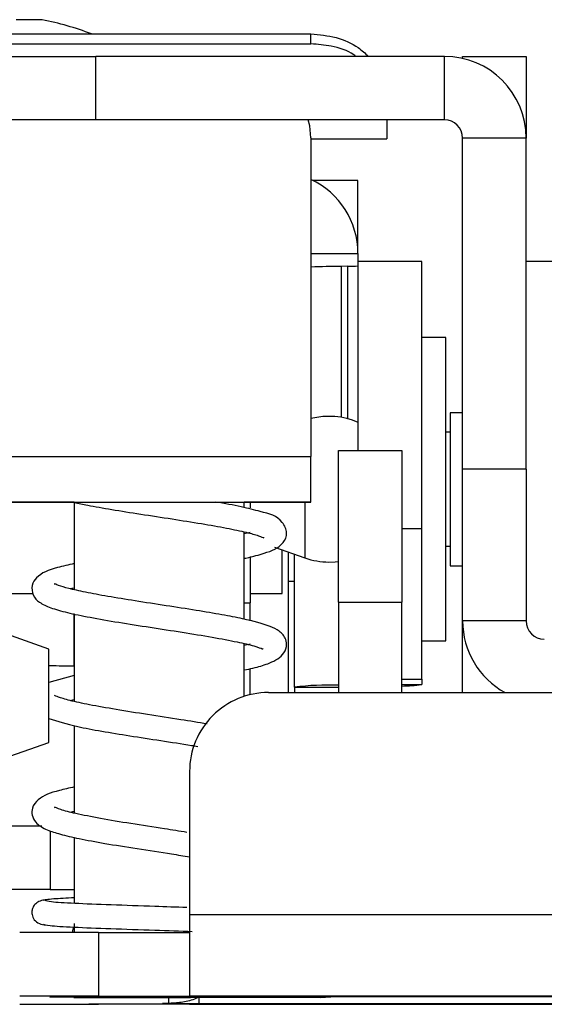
# Model space of a CAD drawing. Header units: millimetres. Extents: x 3619 to 4737, y 1503 to 2366.
# Tile 90 of 256: x 3955.37 to 3962.69, y 2093.3 to 2107.04. Entities that reach past the tile are written whole.
import ezdxf

# ---------------------------------------------------------------- set-up
doc = ezdxf.new("R2010")
doc.units = ezdxf.units.MM

msp = doc.modelspace()

# ---------------------------------------------------------------- linework, layer by layer
at = {"color": 7, "linetype": 'Continuous', "lineweight": 30}
for p, q in [((3955.6822, 2107.0371), (3955.3189, 2107.0371)), ((3950.9663, 2106.8382), (3959.4329, 2106.8382)), ((3959.4329, 2106.6995), (3959.4329, 2106.8382)), ((3950.9663, 2106.6995), (3959.4329, 2106.6995)), ((3954.314, 2106.5257), (3956.4306, 2106.5257)), ((3956.4306, 2105.6401), (3956.4306, 2106.5257)), ((3961.2956, 2106.5257), (3956.4306, 2106.5257)), ((3961.2956, 2105.6401), (3961.2956, 2106.5257)), ((3961.5496, 2106.5257), (3962.4352, 2106.5257)), ((3961.5496, 2106.497), (3961.5496, 2106.5257)), ((3962.4352, 2106.5257), (3962.4352, 2105.425)), ((3956.4306, 2105.6401), (3954.314, 2105.6401)), ((3961.2956, 2105.6401), (3956.4306, 2105.6401)), ((3960.4913, 2105.6401), (3960.4913, 2105.3776)), ((3959.4329, 2105.3892), (3959.4329, 2100.9425)), ((3962.4352, 2105.425), (3962.4352, 2105.3861)), ((3959.4329, 2105.3776), (3960.4913, 2105.3776)), ((3962.4352, 2105.3861), (3961.5496, 2105.3861)), ((3961.5496, 2100.7684), (3961.5496, 2105.3861)), ((3962.4352, 2100.7684), (3962.4352, 2105.3861)), ((3960.0891, 2104.793), (3959.4661, 2104.793)), ((3960.0891, 2103.8722), (3960.0891, 2104.793)), ((3960.0891, 2103.7776), (3960.0891, 2103.8722)), ((3960.0891, 2103.7776), (3960.0891, 2103.6031)), ((3960.9781, 2103.6639), (3960.0925, 2103.6639)), ((3960.0925, 2101.0266), (3960.0925, 2103.6639)), ((3960.9781, 2099.9412), (3960.9781, 2103.6639)), ((3963.4935, 2103.6639), (3962.4352, 2103.6639)), ((3959.9458, 2103.5978), (3959.8615, 2103.5967)), ((3961.3168, 2102.6055), (3960.9781, 2102.6055)), ((3961.3168, 2102.4373), (3961.3168, 2102.6055)), ((3961.3168, 2098.3722), (3961.3168, 2102.4373)), ((3961.5496, 2101.5557), (3961.3769, 2101.5557)), ((3961.3769, 2101.5557), (3961.3769, 2099.4221)), ((3961.3769, 2101.2826), (3961.3168, 2101.2826)), ((3959.8173, 2101.0266), (3960.7029, 2101.0266)), ((3959.8173, 2098.9113), (3959.8173, 2101.0266)), ((3960.7029, 2101.0266), (3960.7029, 2098.9113)), ((3955.1996, 2100.9425), (3959.4329, 2100.9425)), ((3959.4329, 2100.3088), (3959.4329, 2100.9425)), ((3962.4352, 2100.7684), (3961.5496, 2100.7684)), ((3961.5496, 2098.6517), (3961.5496, 2100.7684)), ((3962.4352, 2100.7684), (3962.4352, 2098.6517)), ((3955.1996, 2100.3088), (3959.4329, 2100.3088)), ((3958.5016, 2100.2323), (3958.5016, 2100.3078)), ((3959.4329, 2100.3088), (3959.4329, 2100.3062)), ((3956.1257, 2100.3062), (3955.1996, 2100.3062)), ((3956.1309, 2100.3051), (3956.1309, 2099.0868)), ((3959.4329, 2100.3062), (3958.5016, 2100.3062)), ((3958.5863, 2100.3062), (3958.5863, 2100.2286)), ((3960.9781, 2097.8403), (3960.9781, 2099.9412)), ((3958.5016, 2098.6743), (3958.5016, 2099.8936)), ((3958.5863, 2099.8844), (3958.5016, 2099.8647)), ((3958.9266, 2099.6779), (3959.3482, 2099.5301)), ((3959.0324, 2099.0357), (3959.0324, 2099.6408)), ((3961.3168, 2099.6951), (3961.3769, 2099.6951)), ((3958.5863, 2099.5492), (3958.5863, 2098.9018)), ((3959.1154, 2099.6117), (3959.1154, 2097.6525)), ((3959.2035, 2097.7281), (3959.2035, 2099.5808)), ((3961.3769, 2099.4221), (3961.5496, 2099.4221)), ((3959.2035, 2099.1998), (3959.1154, 2099.1998)), ((3954.0117, 2099.0357), (3955.5549, 2099.0357)), ((3958.5863, 2099.0357), (3959.0324, 2099.0357)), ((3958.5863, 2098.6507), (3958.5863, 2098.9018)), ((3959.8173, 2098.9113), (3959.8173, 2097.6525)), ((3959.8173, 2098.9113), (3960.7029, 2098.9113)), ((3960.7029, 2097.6525), (3960.7029, 2098.9113)), ((3956.1267, 2098.7537), (3956.1267, 2098.0205)), ((3956.1309, 2098.748), (3956.1309, 2097.5287)), ((3955.7753, 2098.2594), (3954.8999, 2098.5662)), ((3962.4352, 2098.6517), (3961.5496, 2098.6517)), ((3961.5496, 2097.6525), (3961.5496, 2098.6517)), ((3955.7753, 2097.318), (3955.7753, 2098.2594)), ((3958.5016, 2097.5991), (3958.5016, 2098.3346)), ((3958.5863, 2098.3278), (3958.5016, 2098.3077)), ((3960.9781, 2098.3722), (3961.3168, 2098.3722)), ((3955.7931, 2098.0229), (3955.7753, 2098.0229)), ((3958.5863, 2097.6228), (3958.5863, 2097.986)), ((3956.1309, 2097.8924), (3955.7753, 2097.7912)), ((3960.9781, 2097.8403), (3960.9781, 2097.7646)), ((3959.2035, 2097.7281), (3959.2035, 2097.6525)), ((3958.8403, 2097.6525), (4114.9656, 2097.6525)), ((3956.0762, 2097.5407), (3956.1309, 2097.5538)), ((3955.7753, 2096.9555), (3955.7753, 2097.318)), ((3956.1309, 2097.1915), (3956.1309, 2095.9703)), ((3954.8999, 2096.6486), (3955.7753, 2096.9555)), ((3957.7396, 2096.5519), (3957.7396, 2094.5588)), ((3956.079, 2095.9841), (3956.1309, 2095.9981)), ((3955.6776, 2095.789), (3954.2657, 2095.789)), ((3956.1309, 2095.6319), (3956.1309, 2094.7113)), ((3955.7931, 2094.9035), (3954.2657, 2094.9035)), ((3957.7396, 2094.5588), (4116.0662, 2094.5588)), ((3957.7396, 2094.5588), (3957.7396, 2093.4185)), ((3956.1309, 2094.4316), (3956.1309, 2094.3046)), ((3956.4696, 2094.3041), (3956.4696, 2093.4185)), ((3956.4696, 2094.3041), (3957.7396, 2094.3041)), ((3955.7911, 2093.4055), (3956.5537, 2093.4064)), ((3956.5537, 2093.4046), (3955.7911, 2093.4055)), ((3956.3341, 2093.4122), (3956.3341, 2093.4164)), ((3956.3341, 2093.3071), (3956.3341, 2093.3113)), ((3956.4696, 2093.4185), (3956.4696, 2093.4185)), ((3956.4696, 2093.4185), (3957.7396, 2093.4185)), ((3957.7396, 2093.3051), (3956.4696, 2093.3051)), ((3956.4696, 2093.3051), (3956.4696, 2093.3051)), ((3956.5537, 2093.4064), (3958.0788, 2093.4064)), ((3958.0788, 2093.4046), (3956.5537, 2093.4046)), ((3959.5633, 2093.3993), (3957.362, 2093.3993)), ((3957.362, 2093.3993), (3957.362, 2093.3985)), ((3957.362, 2093.3985), (3957.4466, 2093.3985)), ((3957.362, 2093.3169), (3957.362, 2093.3167)), ((3957.4904, 2093.3993), (3957.4466, 2093.3985)), ((3957.4466, 2093.3985), (3957.4466, 2093.3171)), ((4116.0662, 2093.4185), (3957.7396, 2093.4185)), ((3957.7396, 2093.3051), (4026.8468, 2093.3051)), ((3957.87, 2093.3164), (3976.0488, 2093.3164)), ((3958.0788, 2093.4064), (3958.8414, 2093.4055)), ((3958.8414, 2093.4055), (3958.0788, 2093.4046)), ((3958.7217, 2093.4164), (3958.7217, 2093.4122)), ((3958.7217, 2093.3113), (3958.7217, 2093.3071)), ((3959.4329, 2093.4085), (3959.4329, 2093.4083)), ((3959.5633, 2093.3993), (3959.7101, 2093.4088)), ((3959.5633, 2093.4081), (3959.5633, 2093.3993)), ((4013.7102, 2093.4088), (3959.9409, 2093.4088))]:
    msp.add_line(p, q, dxfattribs=at)
at = {"color": 8, "linetype": 'Continuous', "lineweight": 30}
for p, q in [((3962.4352, 2105.425), (3962.4345, 2105.425)), ((3959.4329, 2103.7776), (3960.0891, 2103.7776)), ((3960.0852, 2103.8722), (3960.0891, 2103.8722)), ((3959.8615, 2101.4893), (3959.8615, 2103.5967)), ((3959.9458, 2101.4706), (3959.9458, 2103.5978)), ((3959.3482, 2100.3062), (3959.3482, 2099.5301)), ((3960.7029, 2099.9412), (3960.9781, 2099.9412)), ((3958.5016, 2098.9018), (3958.5863, 2098.9018)), ((3960.7029, 2097.8403), (3960.9781, 2097.8403)), ((3959.2035, 2097.7281), (3959.8173, 2097.7281)), ((3960.7029, 2097.7646), (3960.9781, 2097.7646)), ((3955.7931, 2095.725), (3955.7931, 2094.9035)), ((3957.4466, 2093.3993), (3957.4466, 2093.3985)), ((3957.87, 2093.3993), (3957.87, 2093.3164))]:
    msp.add_line(p, q, dxfattribs=at)
at = {"color": 7, "linetype": 'Continuous', "lineweight": 30, "flags": 128}
for points in [[(3959.4329, 2105.3892), (3959.4167, 2105.5544), (3959.3949, 2105.6401)], [(3956.1309, 2100.3072), (3956.1084, 2100.3072), (3956.0463, 2100.3075)], [(3958.1302, 2100.3081), (3958.3437, 2100.308), (3958.5241, 2100.3078), (3958.5863, 2100.3075), (3958.5241, 2100.3072), (3958.5016, 2100.3072)], [(3959.6843, 2099.4729), (3959.7698, 2099.4765), (3959.8173, 2099.4816)], [(3956.1058, 2094.3046), (3956.114, 2094.3534), (3956.1248, 2094.3829)], [(3956.3341, 2093.4164), (3956.3925, 2093.4167), (3956.5621, 2093.4169), (3956.8262, 2093.417), (3957.159, 2093.4172), (3957.5279, 2093.4172), (3957.8968, 2093.4172), (3958.2296, 2093.417), (3958.4937, 2093.4169), (3958.6633, 2093.4167), (3958.7217, 2093.4164)], [(3958.7217, 2093.4122), (3958.6633, 2093.412), (3958.4937, 2093.4117), (3958.2296, 2093.4116), (3957.8968, 2093.4115), (3957.5279, 2093.4114), (3957.159, 2093.4115), (3956.8262, 2093.4116), (3956.5621, 2093.4117), (3956.3925, 2093.412), (3956.3341, 2093.4122)], [(3956.3341, 2093.3113), (3956.3925, 2093.3116), (3956.5621, 2093.3118), (3956.8262, 2093.312), (3957.159, 2093.3121), (3957.5279, 2093.3121), (3957.8968, 2093.3121), (3958.2296, 2093.312), (3958.4937, 2093.3118), (3958.6633, 2093.3116), (3958.7217, 2093.3113)], [(3958.7217, 2093.3071), (3958.6633, 2093.3069), (3958.4937, 2093.3067), (3958.2296, 2093.3065), (3957.8968, 2093.3064), (3957.5279, 2093.3063), (3957.159, 2093.3064), (3956.8262, 2093.3065), (3956.5621, 2093.3067), (3956.3925, 2093.3069), (3956.3341, 2093.3071)]]:
    msp.add_lwpolyline(points, dxfattribs=at)
at = {"color": 7, "linetype": 'Continuous', "lineweight": 30}
for centre, radius, start, end in [((3954.8568, 2102.885), 4.2333, 69.03816, 78.75681), ((3961.2956, 2105.3861), 1.1396, 0, 90), ((3961.2956, 2105.3861), 0.254, 0, 90), ((3958.9499, 2103.7775), 1.1392, 0.00596, 64.91318), ((3959.9727, 2104.6567), 1.0593, 268.54376, 276.49059), ((3960.0557, 2085.5815), 18.0163, 90.61776, 91.98102), ((3959.6843, 2100.4889), 1.016, 66.31436, 104.32657), ((3959.6843, 2100.4889), 1.016, 250.68287, 270), ((3962.6892, 2098.6517), 1.1396, 180, 241.25194), ((3962.6892, 2098.6517), 0.254, 180, 270), ((3955.8127, 2077.7101), 20.3128, 89.10233, 90.05525), ((3959.7176, 2093.2498), 4.5077, 88.733, 96.54956), ((3960.6938, 2099.6952), 1.9515, 270.26889, 278.3776), ((3958.8403, 2096.5519), 1.1007, 89.99983, 180.00017), ((3955.8137, 2115.0773), 20.1737, 269.94147, 270.90095), ((3955.6445, 1680.1714), 414.1335, 89.885852, 90.03813), ((3955.6413, 1674.4908), 418.9285, 89.886724, 90.037259), ((3955.6413, 2512.2328), 418.9285, 269.962741, 270.113276), ((3956.9009, 2282.2015), 188.8026, 269.765046, 270.48213), ((3957.435, 2079.1911), 14.126, 89.95267, 90.29607), ((3957.7426, 2283.7226), 190.4062, 269.885473, 270.038336), ((3959.8148, 1898.1851), 195.2237, 89.962989, 90.112081), ((3959.5443, 2119.7473), 26.3392, 269.75778, 270.04141)]:
    msp.add_arc(centre, radius, start, end, dxfattribs=at)
for points, knots in [([(3959.4329, 2106.8382), (3959.551, 2106.8279), (3959.7871, 2106.8073), (3960.0714, 2106.6805), (3960.19, 2106.5679), (3960.2344, 2106.5257)], [0, 0, 0, 0, 0.38460777, 0.76928208, 1, 1, 1, 1]), ([(3960.0569, 2106.5257), (3960.0479, 2106.5327), (3959.9565, 2106.6033), (3959.7357, 2106.6762), (3959.5272, 2106.6923), (3959.4329, 2106.6995)], [0, 0, 0, 0, 0.0568438, 0.5737581, 1, 1, 1, 1]), ([(3958.5016, 2099.5242), (3958.5097, 2099.5258), (3958.6259, 2099.5486), (3958.8263, 2099.6089), (3959.0247, 2099.6773), (3959.1186, 2099.8771), (3959.0033, 2100.1112), (3958.7995, 2100.1571), (3958.4637, 2100.2461), (3958.2288, 2100.2881), (3958.1065, 2100.3099)], [0, 0, 0, 0, 0.00969912, 0.13843871, 0.33583679, 0.42622531, 0.52071521, 0.73874772, 0.86400457, 1, 1, 1, 1]), ([(3956.1309, 2100.3051), (3956.1913, 2100.292), (3956.344, 2100.2588), (3956.6587, 2100.2046), (3957.0602, 2100.1406), (3957.4929, 2100.0749), (3957.9056, 2100.0096), (3958.2588, 2099.9478), (3958.5338, 2099.8883), (3958.7056, 2099.8427), (3958.7791, 2099.8043), (3958.7751, 2099.8155), (3958.7741, 2099.8184)], [0, 0, 0, 0, 0.0729216, 0.1843015, 0.3053758, 0.4319163, 0.5538864, 0.6707826, 0.7822808, 0.8826521, 0.9694351, 1, 1, 1, 1]), ([(3956.1309, 2099.4512), (3956.0497, 2099.4324), (3955.8156, 2099.3783), (3955.6417, 2099.3135), (3955.5288, 2099.1582), (3955.5506, 2098.9874), (3955.6483, 2098.9032), (3955.7964, 2098.8316), (3956.0304, 2098.766), (3956.3478, 2098.7001), (3956.7438, 2098.6323), (3957.1891, 2098.5632), (3957.6411, 2098.4941), (3958.0607, 2098.4261), (3958.4094, 2098.3593), (3958.6435, 2098.3041), (3958.7595, 2098.2594), (3958.7651, 2098.2643), (3958.767, 2098.266)], [0, 0, 0, 0, 0.0571327, 0.1648122, 0.2054673, 0.2432445, 0.2914858, 0.3503475, 0.4142339, 0.4833624, 0.5565294, 0.6297152, 0.7026899, 0.7754459, 0.8464372, 0.9114169, 0.9699113, 1, 1, 1, 1]), ([(3958.5016, 2097.9674), (3958.5437, 2097.9764), (3958.6741, 2098.0041), (3958.8447, 2098.054), (3959.0287, 2098.1432), (3959.1008, 2098.2889), (3959.0868, 2098.4135), (3958.9991, 2098.5114), (3958.8187, 2098.5994), (3958.5614, 2098.6662), (3958.1888, 2098.7389), (3957.8265, 2098.7997), (3957.4103, 2098.8643), (3956.9842, 2098.9294), (3956.598, 2098.9922), (3956.2847, 2099.0496), (3956.0484, 2099.1043), (3955.9059, 2099.1438), (3955.8495, 2099.1775), (3955.855, 2099.1642), (3955.856, 2099.1616)], [0, 0, 0, 0, 0.0278938, 0.0863081, 0.158477, 0.199145, 0.2348289, 0.2887935, 0.3361272, 0.4403611, 0.4994241, 0.563665, 0.6330751, 0.703977, 0.7704344, 0.8323452, 0.889624, 0.9416811, 0.9883507, 1, 1, 1, 1]), ([(3956.0765, 2099.0991), (3956.0907, 2099.1037), (3956.1054, 2099.1085), (3956.1301, 2099.1136), (3956.1309, 2099.1138)], [0, 0, 0, 0, 0.9674946, 1, 1, 1, 1]), ([(3957.9837, 2097.2146), (3957.8632, 2097.2345), (3957.5977, 2097.2783), (3957.1538, 2097.3452), (3956.7135, 2097.4146), (3956.3389, 2097.4811), (3956.069, 2097.5388), (3955.8939, 2097.5937), (3955.8673, 2097.6043), (3955.8552, 2097.6091)], [0, 0, 0, 0, 0.1376422, 0.3031632, 0.4654668, 0.6211647, 0.7635546, 0.892158, 1, 1, 1, 1]), ([(3955.7753, 2097.2913), (3955.8961, 2097.2525), (3956.0903, 2097.1902), (3956.5097, 2097.114), (3956.9061, 2097.0488), (3957.3352, 2096.9828), (3957.6648, 2096.9331), (3957.8255, 2096.9056), (3957.8559, 2096.9004)], [0, 0, 0, 0, 0.27284, 0.4383101, 0.608586, 0.7838272, 0.9591943, 1, 1, 1, 1]), ([(3956.1309, 2096.3363), (3956.0588, 2096.3197), (3955.8437, 2096.2699), (3955.6541, 2096.2047), (3955.5399, 2096.0627), (3955.5345, 2095.9408), (3955.6028, 2095.8112), (3955.7478, 2095.7343), (3955.9328, 2095.6756), (3956.1992, 2095.6133), (3956.5606, 2095.5468), (3957.0042, 2095.4755), (3957.4211, 2095.4128), (3957.6569, 2095.3746), (3957.7396, 2095.3612)], [0, 0, 0, 0, 0.0712144, 0.2124277, 0.2841876, 0.3276729, 0.3743603, 0.4594446, 0.5388359, 0.6265891, 0.7245735, 0.8318348, 0.9410311, 1, 1, 1, 1]), ([(3957.7006, 2095.7028), (3957.5976, 2095.719), (3957.3405, 2095.7595), (3956.9167, 2095.8241), (3956.4881, 2095.8946), (3956.1469, 2095.9637), (3955.939, 2096.0154), (3955.8527, 2096.0593), (3955.8565, 2096.0485), (3955.8574, 2096.046)], [0, 0, 0, 0, 0.124938, 0.3119206, 0.4957508, 0.6757013, 0.8336703, 0.9610878, 1, 1, 1, 1]), ([(3955.7312, 2094.7604), (3955.7052, 2094.7575), (3955.6583, 2094.7524), (3955.5957, 2094.7162), (3955.5582, 2094.6716), (3955.5367, 2094.6101), (3955.538, 2094.5464), (3955.5715, 2094.4752), (3955.6452, 2094.4212), (3955.701, 2094.4143), (3955.7302, 2094.4107)], [0, 0, 0, 0, 0.17067386, 0.30860364, 0.40718989, 0.46957044, 0.55734977, 0.6823056, 0.83343979, 1, 1, 1, 1]), ([(3956.1309, 2094.7898), (3956.0248, 2094.7842), (3955.85, 2094.775), (3955.7296, 2094.7628), (3955.7083, 2094.7559), (3955.6977, 2094.7524)], [0, 0, 0, 0, 0.4356571, 0.7178064, 1, 1, 1, 1]), ([(3957.7006, 2094.6538), (3957.553, 2094.6589), (3957.1989, 2094.671), (3956.6261, 2094.69), (3956.1127, 2094.7108), (3955.7732, 2094.7307), (3955.7431, 2094.7437), (3955.7289, 2094.7498)], [0, 0, 0, 0, 0.1555364, 0.3729012, 0.5898125, 0.8062603, 1, 1, 1, 1]), ([(3955.6978, 2094.4214), (3955.7146, 2094.415), (3955.7495, 2094.4015), (3956.1008, 2094.381), (3956.6222, 2094.3599), (3957.225, 2094.3399), (3957.6047, 2094.3269), (3957.7778, 2094.3209)], [0, 0, 0, 0, 0.1951007, 0.4053108, 0.6150837, 0.8244255, 1, 1, 1, 1]), ([(3957.87, 2093.4042), (3957.8416, 2093.3915), (3957.7523, 2093.3515), (3957.6019, 2093.3237), (3957.4961, 2093.3192), (3957.4466, 2093.3171)], [0, 0, 0, 0, 0.198063, 0.6249812, 1, 1, 1, 1])]:
    msp.add_open_spline(points, degree=3, knots=knots, dxfattribs=at)

doc.saveas('drawing.dxf')
